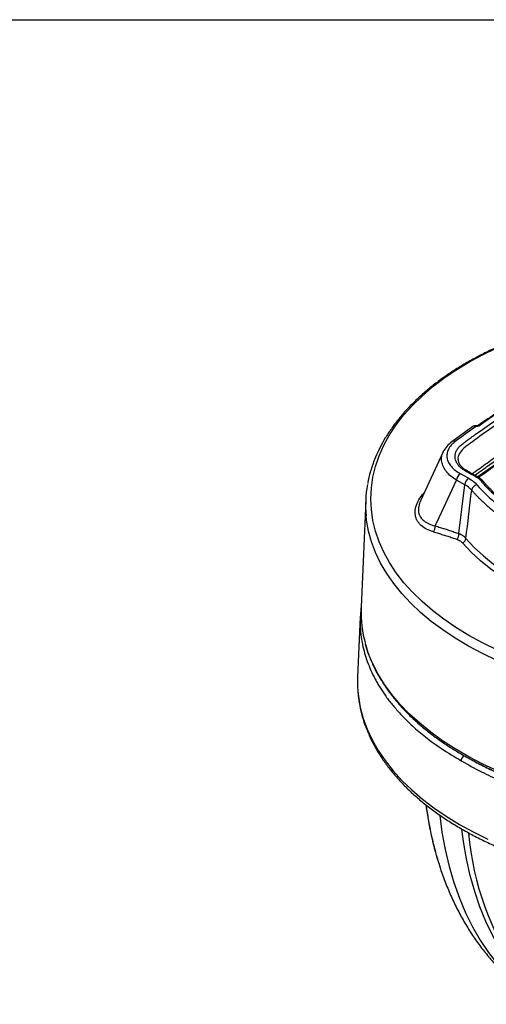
# Model space of a CAD drawing. Header units: millimetres. Extents: x 19 to 819, y 19 to 629.
# Tile 44 of 50: x 647 to 705, y 507 to 629. Entities that reach past the tile are written whole.
import ezdxf

# ---------------------------------------------------------------- set-up
doc = ezdxf.new("R2010")
doc.units = ezdxf.units.MM
doc.header["$LTSCALE"] = 3
doc.layers.add('TEXT', color=140, linetype='Continuous', lineweight=25)

msp = doc.modelspace()

# ---------------------------------------------------------------- linework, layer by layer
for p, q in [((703.286, 578.491), (700.696, 576.607)), ((699.628, 575.366), (696.854, 569.379)), ((702.761, 572.088), (701.744, 572.658)), ((698.871, 566.715), (701.259, 571.868)), ((702.276, 571.298), (701.259, 571.868)), ((701.564, 565.266), (702.276, 571.298)), ((690.054, 569.356), (689.49, 556.177)), ((689.386, 555.025), (689.066, 547.547))]:
    msp.add_line(p, q)
at = {"flags": 128}
for points in [[(706.235, 550.924), (704.465, 551.787), (702.783, 552.705), (701.192, 553.677), (699.697, 554.698), (698.305, 555.767), (697.018, 556.878), (695.842, 558.03), (694.779, 559.217), (693.833, 560.438), (693.007, 561.687), (692.304, 562.961), (691.725, 564.255), (691.273, 565.566), (690.95, 566.89), (690.755, 568.222), (690.69, 569.559), (690.755, 570.895), (690.95, 572.227), (691.273, 573.551), (691.725, 574.862), (692.304, 576.157), (693.007, 577.431), (693.833, 578.68), (694.779, 579.9), (695.842, 581.088), (697.018, 582.239), (698.305, 583.351), (699.697, 584.419), (701.192, 585.441), (702.783, 586.412), (704.465, 587.331), (706.235, 588.193)], [(703.714, 578.546), (703.708, 578.545), (703.698, 578.535), (703.687, 578.517), (703.676, 578.49)], [(703.919, 578.574), (703.935, 578.584), (703.94, 578.586)], [(706.256, 549.638), (704.455, 550.493), (702.739, 551.404), (701.113, 552.369), (699.583, 553.384), (698.153, 554.447), (696.828, 555.554), (695.611, 556.703), (694.507, 557.888), (693.518, 559.107), (692.648, 560.356), (691.9, 561.63), (691.276, 562.927), (690.778, 564.242), (690.406, 565.571), (690.164, 566.909), (690.102, 567.459)], [(698.639, 566.217), (698.769, 566.496), (698.871, 566.715)], [(702.425, 564.674), (703.443, 563.572), (704.583, 562.511), (705.842, 561.496), (707.214, 560.53), (708.692, 559.618), (710.271, 558.765), (711.944, 557.973), (713.703, 557.246), (715.541, 556.588), (717.45, 556)], [(717.262, 555.299), (715.328, 555.894), (713.466, 556.561), (711.684, 557.297), (709.99, 558.099), (708.39, 558.964), (706.892, 559.887), (705.503, 560.865), (704.228, 561.894), (703.072, 562.969), (702.041, 564.085)], [(706.338, 536.005), (704.509, 536.85), (702.765, 537.752), (701.108, 538.708), (699.546, 539.715), (698.082, 540.77), (696.721, 541.871), (695.467, 543.013), (694.324, 544.193), (693.296, 545.407), (692.385, 546.653), (691.594, 547.926), (690.925, 549.221), (690.382, 550.537), (690.037, 551.603)], [(689.066, 547.547), (689.059, 546.533), (689.105, 545.712)], [(689.105, 545.712), (689.162, 545.173), (689.394, 543.819), (689.755, 542.473), (690.243, 541.142), (690.857, 539.827), (691.595, 538.535), (692.455, 537.267), (693.434, 536.029), (694.53, 534.823), (695.738, 533.655), (697.056, 532.526), (698.48, 531.441), (700.004, 530.402), (701.625, 529.413), (703.338, 528.478), (705.136, 527.598)], [(699.194, 530.489), (699.472, 528.46), (699.868, 526.302), (700.359, 524.222), (700.942, 522.224), (701.618, 520.312), (702.385, 518.492), (703.24, 516.765), (704.183, 515.136), (705.211, 513.609), (706.322, 512.187), (707.514, 510.872), (708.784, 509.667), (710.129, 508.575), (711.548, 507.599), (712.12, 507.249)], [(710.652, 508.887), (709.745, 509.821), (708.611, 511.148), (707.556, 512.576), (706.581, 514.103), (705.687, 515.726), (704.878, 517.442), (704.154, 519.246), (703.516, 521.136), (702.967, 523.107), (702.508, 525.156), (702.138, 527.279), (701.933, 528.813)]]:
    msp.add_lwpolyline(points, dxfattribs=at)
for centre, radius, start, end in [((704.014, 578.403), 0.197, 61.94804, 111.99427), ((700.919, 576.269), 0.405, 61.47854, 123.37631), ((702.332, 571.753), 1.079, 123.0262, 173.85053), ((703.349, 571.183), 1.079, 123.0262, 173.85053), ((704.112, 568.758), 14.07, 169.47063, 185.29891), ((703.991, 570.467), 0.87, 105.83798, 169.70864), ((697.577, 566.147), 1.065, 321.86396, 3.74866), ((700.472, 565.237), 1.092, 321.49948, 1.5427), ((701.541, 564.83), 0.898, 303.89289, 349.98599), ((703.92, 555.582), 14.441, 177.63787, 195.9935), ((738.106, 531.277), 35.465, 184.745, 214.91978)]:
    msp.add_arc(centre, radius, start, end)
for points, knots in [([(710.376, 566.869), (710.264, 566.933), (710.04, 567.06), (709.71, 567.255), (709.385, 567.452), (709.067, 567.652), (708.754, 567.855), (708.446, 568.06), (708.145, 568.269), (707.849, 568.481), (707.558, 568.695), (707.274, 568.912), (706.995, 569.132), (706.542, 569.502), (705.937, 570.03), (705.338, 570.612), (704.887, 571.087), (704.618, 571.388), (704.409, 571.631), (704.299, 571.769), (704.221, 571.86), (704.165, 571.919), (704.09, 571.99), (703.983, 572.068), (703.883, 572.132), (703.752, 572.206), (703.564, 572.312), (703.26, 572.482), (702.939, 572.664), (702.635, 572.833), (702.386, 572.972), (702.152, 573.117), (701.867, 573.323), (701.567, 573.601), (701.301, 573.964), (701.134, 574.346), (701.071, 574.739), (701.113, 575.133), (701.26, 575.52), (701.507, 575.89), (701.794, 576.179), (702.068, 576.394), (702.357, 576.603), (702.734, 576.881), (703.166, 577.196), (708.077, 580.753), (718.135, 587.234), (729.589, 593.142), (735.962, 596.056), (736.602, 596.346), (736.97, 596.511), (737.364, 596.658), (737.894, 596.81), (738.572, 596.933), (739.273, 596.997), (739.983, 596.997), (740.681, 596.935), (741.353, 596.813), (741.878, 596.661), (742.269, 596.514), (742.546, 596.39), (742.803, 596.254), (743.05, 596.112), (743.301, 595.972), (743.583, 595.813), (743.833, 595.673), (744.05, 595.551), (744.183, 595.477), (744.311, 595.408), (744.436, 595.35), (744.573, 595.298), (744.724, 595.253), (744.932, 595.197), (745.306, 595.101), (745.823, 594.958), (746.437, 594.781), (747.241, 594.534), (748.226, 594.206), (749.246, 593.829), (750.117, 593.481), (750.844, 593.17), (751.555, 592.848), (752.247, 592.514), (752.924, 592.168), (753.359, 591.929), (753.577, 591.808)], [0, 0, 0, 0, 0.005351, 0.0106976, 0.0160411, 0.0213829, 0.0267242, 0.0320665, 0.037411, 0.0427591, 0.0481121, 0.0534714, 0.0588382, 0.0642138, 0.0802118, 0.096188, 0.1041927, 0.1122014, 0.1162165, 0.1202317, 0.1211606, 0.1222333, 0.1242087, 0.1260534, 0.1281025, 0.1292894, 0.1322807, 0.1370766, 0.1436769, 0.1475709, 0.1514646, 0.1554363, 0.1592469, 0.1669865, 0.1747061, 0.1824577, 0.1901623, 0.1979008, 0.2056128, 0.2133401, 0.2210803, 0.2249642, 0.2288648, 0.2366635, 0.2455759, 0.2522599, 0.5016248, 0.7508315, 0.766423, 0.774218, 0.778115, 0.7820231, 0.7899326, 0.7978234, 0.8057534, 0.8136378, 0.8215401, 0.8294484, 0.8373336, 0.8413103, 0.8452698, 0.849218, 0.8531707, 0.8571232, 0.8610757, 0.8665836, 0.8689807, 0.8713629, 0.8729213, 0.8749186, 0.8767945, 0.8784691, 0.8806684, 0.8845553, 0.8923145, 0.9000672, 0.9077865, 0.9231445, 0.9385962, 0.9488497, 0.9590834, 0.9693063, 0.9795274, 0.9897556, 1, 1, 1, 1]), ([(753.312, 591.357), (752.581, 591.744), (751.117, 592.519), (749.164, 593.313), (747.643, 593.855), (746.601, 594.187), (745.542, 594.516), (744.44, 594.741), (743.662, 595.169), (742.98, 595.548), (742.258, 595.979), (741.256, 596.334), (739.982, 596.508), (738.67, 596.454), (737.251, 596.121), (735.948, 595.455), (734.408, 594.768), (732.888, 594.047), (730.297, 592.805), (726.86, 591.083), (722.641, 588.845), (718.232, 586.373), (713.519, 583.556), (708.581, 580.362), (705.097, 577.972), (703.025, 576.429), (702.139, 575.84), (701.601, 575.163), (701.396, 574.671), (701.467, 574.435), (701.467, 574.435)], [0, 0, 0, 0, 0.0421279, 0.0843929, 0.1011214, 0.117907, 0.1347389, 0.1521142, 0.1665158, 0.179702, 0.1925365, 0.2106345, 0.2287323, 0.2468285, 0.2649068, 0.291691, 0.3191689, 0.3466503, 0.3741255, 0.4604105, 0.5374307, 0.614494, 0.71835, 0.8221681, 0.9260216, 0.9454969, 0.9645953, 0.9822923, 0.9999885, 1, 1, 1, 1]), ([(728.875, 593.343), (728.84, 593.342), (728.297, 593.321), (727.232, 593.258), (725.646, 593.137), (723.99, 592.97), (722.27, 592.754), (720.514, 592.486), (718.738, 592.167), (716.956, 591.795), (715.182, 591.37), (713.424, 590.892), (711.691, 590.363), (709.99, 589.783), (708.329, 589.153), (706.712, 588.473), (705.146, 587.747), (703.636, 586.974), (702.185, 586.156), (700.799, 585.296), (699.482, 584.394), (698.236, 583.452), (697.066, 582.473), (695.975, 581.457), (694.966, 580.407), (694.042, 579.324), (693.206, 578.209), (692.46, 577.066), (691.809, 575.895), (691.252, 574.698), (690.799, 573.477), (690.477, 572.387), (690.352, 571.7), (690.303, 571.432)], [0, 0, 0, 0, 0.00183519, 0.02818857, 0.05550227, 0.08476023, 0.1152529, 0.14669432, 0.17885631, 0.21157708, 0.24473729, 0.27824758, 0.31203988, 0.34606172, 0.38027223, 0.41463942, 0.44913819, 0.48374893, 0.51845652, 0.5532496, 0.58811996, 0.62306085, 0.65806827, 0.69314107, 0.72828039, 0.76348996, 0.7987766, 0.83415104, 0.86962914, 0.90523336, 0.94099439, 0.97695246, 1, 1, 1, 1]), ([(703.984, 572.195), (704.094, 572.276), (704.43, 572.524), (704.996, 572.934), (706.172, 573.78), (708.899, 575.693), (713.316, 578.61), (719.071, 582.099), (725.082, 585.44), (731.319, 588.644), (735.668, 590.647), (737.844, 591.649)], [0, 0, 0, 0, 0.0112316, 0.0341082, 0.05698, 0.1288558, 0.3030252, 0.4772185, 0.6515137, 0.8256538, 1, 1, 1, 1]), ([(703.19, 572.645), (703.305, 572.729), (703.701, 573.02), (704.385, 573.515), (706.106, 574.744), (708.747, 576.562), (712.787, 579.194), (717.399, 582.005), (722.611, 584.969), (726.242, 586.848), (728.057, 587.788)], [0, 0, 0, 0, 0.0153415, 0.0531273, 0.0909274, 0.2422479, 0.3937242, 0.5958284, 0.7979667, 1, 1, 1, 1]), ([(703.523, 572.458), (703.54, 572.47), (703.836, 572.688), (704.403, 573.098), (705.803, 574.101), (708.478, 575.963), (712.568, 578.652), (717.576, 581.704), (722.782, 584.665), (726.408, 586.542), (728.222, 587.481)], [0, 0, 0, 0, 0.0022002, 0.0400091, 0.0759026, 0.1885902, 0.3899181, 0.5933534, 0.7966205, 1, 1, 1, 1]), ([(712.783, 584.441), (711.409, 583.578), (708.372, 581.67), (705.508, 579.677), (703.94, 578.586)], [0, 0, 0, 0, 0.4524797, 1, 1, 1, 1]), ([(703.872, 572.259), (703.927, 572.299), (705.066, 573.135), (708.003, 575.212), (712.402, 578.15), (715.858, 580.214), (717.366, 581.115)], [0, 0, 0, 0, 0.0130407, 0.2703412, 0.6815891, 1, 1, 1, 1]), ([(715.153, 579.723), (714.493, 579.327), (711.901, 577.771), (708.513, 575.491), (705.636, 573.469), (704.398, 572.572), (704.074, 572.334), (703.927, 572.227)], [0, 0, 0, 0, 0.1665009, 0.6529996, 0.9084532, 0.9586343, 1, 1, 1, 1]), ([(703.676, 578.49), (703.66, 578.493), (703.626, 578.501), (703.576, 578.51), (703.525, 578.517), (703.474, 578.52), (703.408, 578.52), (703.323, 578.507), (703.269, 578.475), (703.239, 578.458)], [0, 0, 0, 0, 0.0918079, 0.1877003, 0.2878126, 0.3921742, 0.5007007, 0.722354, 1, 1, 1, 1]), ([(703.714, 578.546), (703.654, 578.551), (703.553, 578.559), (703.405, 578.541), (703.325, 578.504), (703.282, 578.484)], [0, 0, 0, 0, 0.3842173, 0.6628042, 1, 1, 1, 1]), ([(704.107, 578.578), (704.096, 578.571), (704.076, 578.557), (704.04, 578.539), (704.001, 578.523), (703.958, 578.51), (703.892, 578.494), (703.796, 578.482), (703.717, 578.487), (703.676, 578.49)], [0, 0, 0, 0, 0.1002989, 0.1991499, 0.2978436, 0.3976767, 0.4999022, 0.7470005, 1, 1, 1, 1]), ([(703.919, 578.574), (703.917, 578.573), (703.914, 578.571), (703.902, 578.565), (703.885, 578.559), (703.862, 578.553), (703.832, 578.547), (703.783, 578.542), (703.742, 578.544), (703.714, 578.546)], [0, 0, 0, 0, 0.0952429, 0.1955315, 0.3029636, 0.4193014, 0.545912, 0.6844593, 1, 1, 1, 1]), ([(701.259, 571.868), (701.018, 572.029), (700.538, 572.35), (699.996, 572.908), (699.611, 573.503), (699.408, 574.129), (699.411, 574.76), (699.544, 575.273), (699.746, 575.55), (699.809, 575.637)], [0, 0, 0, 0, 0.1549875, 0.308999, 0.4640033, 0.6186498, 0.774481, 0.9297009, 1, 1, 1, 1]), ([(700.696, 576.607), (700.467, 576.417), (700.005, 576.033), (699.748, 575.575), (699.618, 575.345)], [0, 0, 0, 0, 0.49643639, 1, 1, 1, 1]), ([(701.113, 576.625), (700.916, 576.478), (700.746, 576.324), (700.532, 576.08), (700.468, 575.997), (700.352, 575.826), (700.301, 575.738), (700.172, 575.474), (700.116, 575.296), (700.064, 574.934), (700.067, 574.749), (700.133, 574.389), (700.194, 574.212), (700.328, 573.951), (700.38, 573.864), (700.496, 573.695), (700.56, 573.613), (700.77, 573.371), (700.933, 573.217), (701.307, 572.923), (701.517, 572.785), (701.744, 572.658)], [0, 0, 0, 0, 0.125, 0.125, 0.1875, 0.1875, 0.25, 0.25, 0.375, 0.375, 0.5, 0.5, 0.625, 0.625, 0.6875, 0.6875, 0.75, 0.75, 0.875, 0.875, 1, 1, 1, 1]), ([(710.574, 566.896), (710.14, 567.142), (709.207, 567.673), (707.983, 568.524), (706.899, 569.374), (706.03, 570.147), (705.4, 570.779), (704.931, 571.283), (704.59, 571.699), (704.199, 572.111), (703.553, 572.432), (702.931, 572.796), (702.347, 573.112), (701.96, 573.434), (701.702, 573.73), (701.515, 574.069), (701.483, 574.31), (701.467, 574.436)], [0, 0, 0, 0, 0.1109749, 0.2385669, 0.3496013, 0.4450442, 0.5307224, 0.5796617, 0.62493, 0.6750844, 0.7251613, 0.7781423, 0.8368386, 0.8713714, 0.9100294, 0.9530078, 1, 1, 1, 1]), ([(703.754, 571.304), (704.518, 570.419), (705.412, 569.572), (707.436, 567.975), (708.566, 567.226), (709.798, 566.535)], [0, 0, 0, 0, 0.5, 0.5, 1, 1, 1, 1]), ([(698.414, 565.489), (698.122, 565.59), (697.553, 565.787), (696.987, 566.173), (696.629, 566.539), (696.345, 566.95), (696.14, 567.538), (696.16, 568.341), (696.477, 569.205), (696.88, 569.889), (697.219, 570.256), (697.301, 570.344)], [0, 0, 0, 0, 0.14047489, 0.27380502, 0.3447547, 0.41374875, 0.54754741, 0.68381442, 0.81996929, 0.95669028, 1, 1, 1, 1]), ([(703.136, 570.623), (703.208, 570.54), (703.356, 570.37), (703.595, 570.11), (703.856, 569.835), (704.142, 569.548), (704.453, 569.248), (704.791, 568.936), (705.158, 568.614), (705.555, 568.281), (705.984, 567.938), (706.446, 567.588), (706.943, 567.229), (707.476, 566.864), (708.048, 566.494), (708.658, 566.12), (709.088, 565.875), (709.307, 565.75)], [0, 0, 0, 0, 0.0456666, 0.0943345, 0.1460034, 0.200673, 0.2583431, 0.3190134, 0.3826836, 0.4493534, 0.5190224, 0.5916903, 0.6673567, 0.7460213, 0.8276837, 0.9123434, 1, 1, 1, 1]), ([(696.858, 569.378), (696.756, 569.128), (696.547, 568.615), (696.546, 567.909), (696.779, 567.293), (697.235, 566.804), (697.857, 566.434), (698.378, 566.289), (698.639, 566.217)], [0, 0, 0, 0, 0.1575581, 0.3231795, 0.49016, 0.6584383, 0.8280767, 1, 1, 1, 1]), ([(698.639, 566.217), (698.839, 566.157), (699.235, 566.038), (699.827, 565.852), (700.412, 565.662), (700.99, 565.468), (701.373, 565.333), (701.564, 565.266)], [0, 0, 0, 0, 0.2049191, 0.40736255, 0.60734615, 0.8048863, 1, 1, 1, 1]), ([(698.414, 565.489), (698.611, 565.431), (699.004, 565.316), (699.59, 565.134), (700.173, 564.948), (700.751, 564.757), (701.135, 564.624), (701.327, 564.557)], [0, 0, 0, 0, 0.2032328, 0.4047051, 0.6045573, 0.8029371, 1, 1, 1, 1]), ([(702.425, 564.674), (702.401, 564.701), (702.352, 564.756), (702.273, 564.833), (702.188, 564.907), (702.097, 564.978), (702.001, 565.044), (701.899, 565.106), (701.793, 565.164), (701.681, 565.218), (701.603, 565.25), (701.564, 565.266)], [0, 0, 0, 0, 0.1089421, 0.2184898, 0.3286192, 0.4393041, 0.5505157, 0.6622234, 0.7743954, 0.8869988, 1, 1, 1, 1]), ([(701.327, 564.557), (701.363, 564.544), (701.435, 564.517), (701.537, 564.471), (701.634, 564.42), (701.737, 564.357), (701.842, 564.28), (701.949, 564.188), (702.011, 564.119), (702.041, 564.085)], [0, 0, 0, 0, 0.1257461, 0.2506099, 0.3749464, 0.499117, 0.6664914, 0.83314, 1, 1, 1, 1]), ([(689.502, 556.272), (689.455, 555.934), (689.398, 555.519), (689.395, 555.103), (689.394, 555.025)], [0, 0, 0, 0, 0.8132247, 1, 1, 1, 1]), ([(689.394, 555.025), (689.384, 554.697), (689.36, 553.959), (689.451, 552.808), (689.693, 551.287), (690.216, 549.447), (690.919, 547.873), (691.498, 546.829), (691.796, 546.331), (692.116, 545.83), (692.461, 545.327), (692.829, 544.822), (693.222, 544.317), (693.794, 543.623), (694.639, 542.69), (695.883, 541.478), (697.474, 540.134), (699.453, 538.68), (701.027, 537.743), (701.858, 537.248)], [0, 0, 0, 0, 0.049862, 0.1121316, 0.1750078, 0.2818994, 0.3954706, 0.4218935, 0.4486534, 0.4757502, 0.5031838, 0.5309543, 0.5590617, 0.587506, 0.6478268, 0.7192388, 0.8017399, 0.8953279, 1, 1, 1, 1]), ([(701.858, 537.248), (702.673, 536.79), (704.224, 535.919), (706.625, 534.808), (708.438, 534.071), (709.668, 533.615), (710.355, 533.371), (711.017, 533.145), (711.653, 532.937), (712.261, 532.745), (712.84, 532.57), (713.879, 532.266), (715.392, 531.859), (717.397, 531.39), (719.382, 530.992), (721.339, 530.659), (723.262, 530.389), (725.144, 530.177), (727.636, 529.961), (730.75, 529.813), (734.472, 529.828), (738.112, 530.026), (741.414, 530.373), (744.378, 530.821), (747.016, 531.331), (749.553, 531.93), (751.98, 532.613), (754.566, 533.462), (757.275, 534.511), (760.047, 535.794), (762.605, 537.196), (764.943, 538.711), (767.061, 540.334), (768.955, 542.07), (770.605, 543.907), (771.994, 545.835), (773.079, 547.794), (773.864, 549.748), (774.36, 551.694), (774.603, 553.457), (774.554, 554.579), (774.534, 555.036)], [0, 0, 0, 0, 0.0333572, 0.063429, 0.0902148, 0.0984959, 0.1064041, 0.1139395, 0.1211021, 0.1278918, 0.1343087, 0.1403526, 0.1621794, 0.1834144, 0.2040576, 0.2241089, 0.2435682, 0.2624356, 0.280711, 0.3180041, 0.3546657, 0.3906956, 0.4260938, 0.4539604, 0.4814223, 0.5084797, 0.5351325, 0.5613806, 0.5965714, 0.6316413, 0.6664503, 0.7008032, 0.7354363, 0.7703493, 0.8055424, 0.8410153, 0.876768, 0.9102777, 0.9430029, 0.9767992, 1, 1, 1, 1]), ([(690.055, 551.5), (690.174, 551.105), (690.429, 550.262), (690.954, 549.033), (691.582, 547.813), (692.288, 546.658), (693.09, 545.525), (693.987, 544.417), (694.977, 543.338), (696.056, 542.29), (697.222, 541.274), (698.471, 540.295), (699.802, 539.353), (701.209, 538.452), (702.69, 537.592), (704.241, 536.777), (705.857, 536.008), (707.535, 535.287), (709.271, 534.615), (711.058, 533.995), (712.893, 533.427), (714.769, 532.913), (716.68, 532.454), (718.619, 532.051), (720.575, 531.705), (722.533, 531.418), (724.459, 531.191), (726.276, 531.027), (727.859, 530.922), (729.293, 530.857), (730.622, 530.818), (731.536, 530.814), (731.977, 530.811)], [0, 0, 0, 0, 0.0341534, 0.073084, 0.1080831, 0.143112, 0.1781625, 0.2132289, 0.2483055, 0.2833868, 0.318468, 0.3535448, 0.3886136, 0.4236707, 0.4587122, 0.4937351, 0.5287357, 0.5637095, 0.5986504, 0.6335502, 0.6683972, 0.7031738, 0.7378531, 0.7723908, 0.806709, 0.840657, 0.8739005, 0.9055201, 0.9331186, 0.9540225, 0.9778385, 1, 1, 1, 1]), ([(689.112, 545.616), (689.155, 545.207), (689.245, 544.347), (689.532, 543.039), (689.943, 541.689), (690.468, 540.388), (691.086, 539.143), (691.784, 537.96), (692.58, 536.8), (693.471, 535.666), (694.457, 534.56), (695.533, 533.486), (696.697, 532.446), (697.945, 531.443), (699.275, 530.478), (700.683, 529.555), (702.164, 528.675), (703.716, 527.84), (705.333, 527.052), (707.013, 526.313), (708.75, 525.623), (710.54, 524.986), (712.378, 524.401), (714.257, 523.871), (716.174, 523.396), (718.118, 522.978), (720.083, 522.617), (722.053, 522.315), (724, 522.073), (725.876, 521.892), (727.516, 521.776), (728.974, 521.704), (730.404, 521.656), (731.418, 521.649), (731.977, 521.646)], [0, 0, 0, 0, 0.0312158, 0.0656672, 0.100627, 0.1361176, 0.1682583, 0.200484, 0.2327828, 0.2651422, 0.2975484, 0.3299875, 0.3624472, 0.3949164, 0.4273861, 0.4598487, 0.4922962, 0.5247234, 0.5571258, 0.5894987, 0.6218363, 0.6541317, 0.6863748, 0.7185514, 0.7506392, 0.7826024, 0.8143785, 0.8458489, 0.8767591, 0.9064477, 0.9337649, 0.9531354, 0.9741545, 1, 1, 1, 1]), ([(703.272, 537.3), (703.443, 537.203), (704.129, 536.816), (705.434, 536.171), (707.211, 535.359), (709.124, 534.584), (711.196, 533.84), (713.4, 533.147), (715.769, 532.508), (718.263, 531.941), (720.882, 531.456), (723.644, 531.059), (726.508, 530.765), (729.49, 530.584), (732.539, 530.527), (735.64, 530.6), (739.055, 530.832), (742.728, 531.267), (746.629, 531.966), (750.417, 532.887), (754.049, 534.031), (757.469, 535.376), (760.621, 536.903), (763.485, 538.59), (765.838, 540.282), (767.764, 541.934), (769.293, 543.499), (770.403, 544.81), (770.928, 545.609), (771.09, 545.857)], [0, 0, 0, 0, 0.00868598, 0.03489166, 0.06239364, 0.09112361, 0.11987896, 0.15122236, 0.18253937, 0.21518247, 0.24903579, 0.28292881, 0.31917153, 0.3553718, 0.39264895, 0.43083099, 0.46906889, 0.51865232, 0.5682401, 0.6187827, 0.66932963, 0.71987203, 0.77041882, 0.82000168, 0.86958908, 0.90782216, 0.94600509, 0.98328171, 1, 1, 1, 1]), ([(701.858, 537.248), (701.859, 537.265), (701.861, 537.3), (701.87, 537.355), (701.884, 537.411), (701.903, 537.467), (701.925, 537.521), (701.95, 537.573), (701.978, 537.621), (702.007, 537.665), (702.036, 537.705), (702.065, 537.74), (702.093, 537.771), (702.12, 537.798), (702.146, 537.821), (702.17, 537.84), (702.193, 537.856), (702.213, 537.87), (702.226, 537.877), (702.232, 537.881)], [0, 0, 0, 0, 0.0763818, 0.1529959, 0.2291561, 0.3041865, 0.3774516, 0.4483833, 0.5164996, 0.5814149, 0.6428426, 0.7005898, 0.7545482, 0.8046811, 0.8510097, 0.8935993, 0.932547, 0.9679707, 1, 1, 1, 1]), ([(697.477, 531.837), (697.502, 531.64), (697.612, 530.761), (697.887, 529.258), (698.239, 527.566), (698.513, 526.562), (698.618, 526.18)], [0, 0, 0, 0, 0.1000028, 0.4469259, 0.7893421, 1, 1, 1, 1]), ([(697.517, 531.804), (697.557, 531.491), (697.667, 530.619), (697.907, 529.241), (698.26, 527.537), (698.603, 526.118), (698.889, 525.217), (698.973, 524.951)], [0, 0, 0, 0, 0.13279846, 0.36974578, 0.57718461, 0.87499433, 1, 1, 1, 1]), ([(698.763, 525.631), (698.778, 525.572), (698.838, 525.339), (698.913, 525.116), (698.969, 524.95)], [0, 0, 0, 0, 0.2560374, 1, 1, 1, 1]), ([(698.974, 524.942), (699.096, 524.538), (699.402, 523.524), (699.986, 521.963), (700.71, 520.253), (701.515, 518.61), (702.397, 517.034), (703.356, 515.529), (704.39, 514.098), (705.498, 512.743), (706.681, 511.469), (707.936, 510.276), (709.263, 509.168), (710.638, 508.167), (711.624, 507.538), (712.136, 507.24), (712.174, 507.218)], [0, 0, 0, 0, 0.0526731, 0.1322819, 0.2118465, 0.2911644, 0.3702118, 0.4489803, 0.5274889, 0.6057882, 0.6839615, 0.7621233, 0.8404141, 0.9189945, 0.9939982, 1, 1, 1, 1])]:
    msp.add_open_spline(points, degree=3, knots=knots)
for points in [[(712.936, 584.424), (709.879, 582.532), (706.934, 580.582), (704.107, 578.578)], [(703.676, 578.49), (702.811, 577.873), (701.956, 577.251), (701.113, 576.625)], [(702.761, 572.088), (703.169, 571.859), (703.501, 571.597), (703.754, 571.304)], [(703.136, 570.623), (702.917, 570.877), (702.629, 571.103), (702.276, 571.298)], [(702.425, 564.674), (702.661, 566.658), (702.898, 568.64), (703.136, 570.623)]]:
    msp.add_open_spline(points, degree=3)
at = {"layer": 'TEXT'}
msp.add_line((19.05, 628.65), (819.15, 628.65), dxfattribs=at)

doc.saveas('drawing.dxf')
